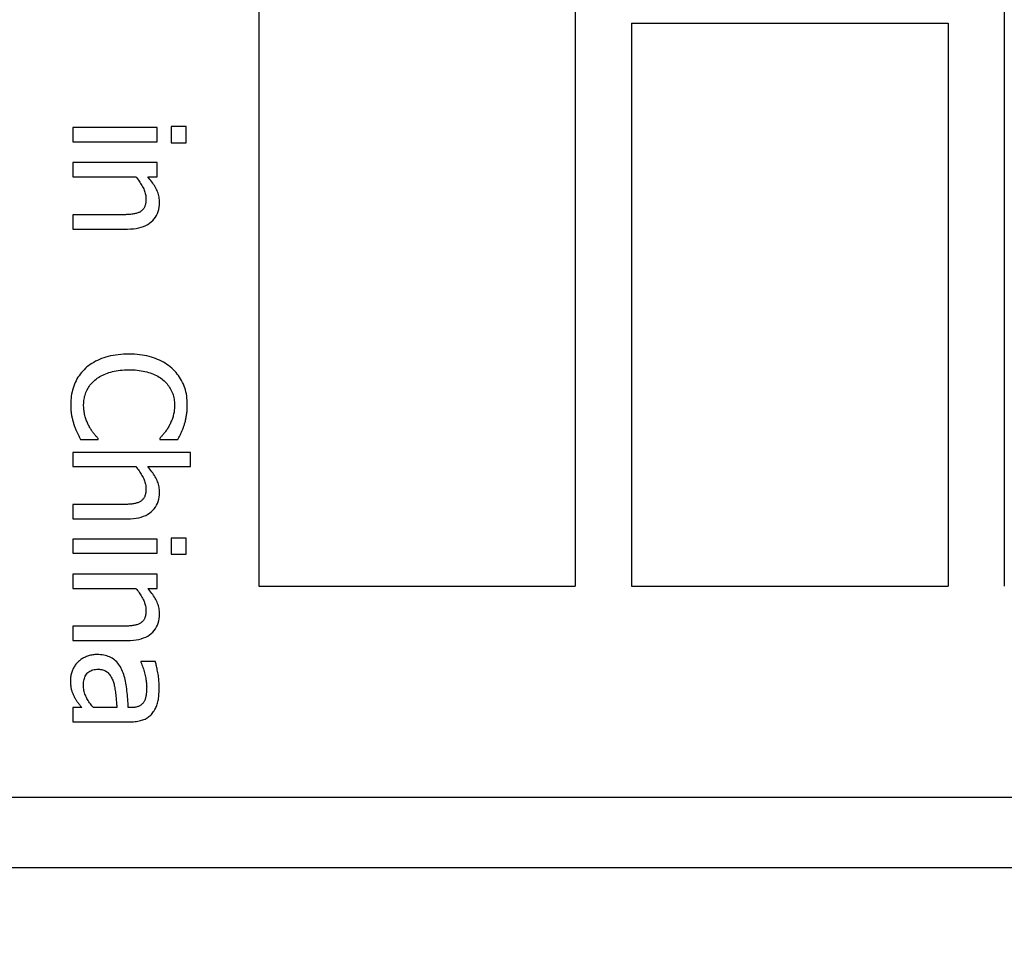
# Model space of a CAD drawing. Header units: millimetres. Extents: x -289 to 305, y -210 to 210.
# Tile 35 of 79: x -63.359 to -62.359, y 135.854 to 136.781. Entities that reach past the tile are written whole.
import ezdxf

# ---------------------------------------------------------------- set-up
doc = ezdxf.new("R2010")
doc.units = ezdxf.units.MM

# ---------------------------------------------------------------- blocks, each defined once
blk = doc.blocks.new('DTL0022')
at = {"color": 3, "linetype": 'Continuous'}
for p, q in [((-252.099991, -99), (-252.099991, -139)), ((-247.599991, -99), (-247.599991, -139)), ((-241.5, -99), (-241.5, -139)), ((-246.800003, -131), (-242.300003, -131)), ((-246.800003, -131), (-246.800003, -139)), ((-242.300003, -131), (-242.300003, -139)), ((-253.545197, -132.4823), (-254.745468, -132.4823)), ((-254.745468, -132.4823), (-254.745468, -132.684326)), ((-253.545197, -132.684326), (-253.545197, -132.4823)), ((-253.13472, -132.468261), (-253.344254, -132.468261)), ((-253.344254, -132.468261), (-253.344254, -132.698242)), ((-253.13472, -132.698242), (-253.13472, -132.468261)), ((-254.745468, -132.684326), (-253.545197, -132.684326)), ((-253.344254, -132.698242), (-253.13472, -132.698242)), ((-253.545197, -132.980835), (-254.745468, -132.980835)), ((-254.745468, -132.980835), (-254.745468, -133.182861)), ((-253.545197, -133.182861), (-253.545197, -132.980835)), ((-254.745468, -133.182861), (-253.849289, -133.182861)), ((-253.849289, -133.182861), (-253.83664, -133.19812)), ((-253.83664, -133.19812), (-253.824463, -133.213501)), ((-253.824463, -133.213501), (-253.81279, -133.229004)), ((-253.81279, -133.229004), (-253.80159, -133.244507)), ((-253.80159, -133.244507), (-253.790863, -133.260132)), ((-253.790863, -133.260132), (-253.780625, -133.275757)), ((-253.780625, -133.275757), (-253.770874, -133.291504)), ((-253.662705, -133.200927), (-253.678436, -133.182861)), ((-253.678436, -133.182861), (-253.545197, -133.182861)), ((-253.647705, -133.218872), (-253.662705, -133.200927)), ((-253.633469, -133.236816), (-253.647705, -133.218872)), ((-253.61998, -133.25476), (-253.633469, -133.236816)), ((-253.607254, -133.272583), (-253.61998, -133.25476)), ((-253.595276, -133.290405), (-253.607254, -133.272583)), ((-253.770874, -133.291504), (-253.761612, -133.307373)), ((-253.761612, -133.307373), (-253.752823, -133.323242)), ((-253.752823, -133.323242), (-253.744522, -133.339233)), ((-253.744522, -133.339233), (-253.736862, -133.355224)), ((-253.736862, -133.355224), (-253.730011, -133.371093)), ((-253.730011, -133.371093), (-253.723969, -133.386841)), ((-253.723969, -133.386841), (-253.718735, -133.402466)), ((-253.718735, -133.402466), (-253.71431, -133.418091)), ((-253.71431, -133.418091), (-253.710678, -133.433593)), ((-253.584046, -133.308227), (-253.595276, -133.290405)), ((-253.573563, -133.325927), (-253.584046, -133.308227)), ((-253.563843, -133.343628), (-253.573563, -133.325927)), ((-253.554871, -133.361206), (-253.563843, -133.343628)), ((-253.546707, -133.379028), (-253.554871, -133.361206)), ((-253.539398, -133.39685), (-253.546707, -133.379028)), ((-253.532944, -133.415039), (-253.539398, -133.39685)), ((-253.527359, -133.433227), (-253.532944, -133.415039)), ((-253.710678, -133.433593), (-253.707855, -133.448974)), ((-253.707749, -133.550415), (-253.709732, -133.562744)), ((-253.707855, -133.448974), (-253.705841, -133.464233)), ((-253.706207, -133.537353), (-253.707749, -133.550415)), ((-253.705109, -133.523681), (-253.706207, -133.537353)), ((-253.705841, -133.464233), (-253.704636, -133.47937)), ((-253.704453, -133.509399), (-253.705109, -133.523681)), ((-253.704636, -133.47937), (-253.704224, -133.494507)), ((-253.704224, -133.494507), (-253.704453, -133.509399)), ((-253.522629, -133.451782), (-253.527359, -133.433227)), ((-253.518768, -133.470459), (-253.522629, -133.451782)), ((-253.515747, -133.48938), (-253.518768, -133.470459)), ((-253.513611, -133.508423), (-253.515747, -133.48938)), ((-253.512314, -133.52771), (-253.513611, -133.508423)), ((-253.513046, -133.581787), (-253.511887, -133.547119)), ((-253.511887, -133.547119), (-253.512314, -133.52771)), ((-253.832352, -133.699341), (-253.843521, -133.702514)), ((-253.821762, -133.6958), (-253.832352, -133.699341)), ((-253.811752, -133.692016), (-253.821762, -133.6958)), ((-253.802292, -133.687988), (-253.811752, -133.692016)), ((-253.793411, -133.683593), (-253.802292, -133.687988)), ((-253.784622, -133.678467), (-253.793411, -133.683593)), ((-253.776291, -133.672973), (-253.784622, -133.678467)), ((-253.768418, -133.667114), (-253.776291, -133.672973)), ((-253.761002, -133.660766), (-253.768418, -133.667114)), ((-253.754059, -133.654052), (-253.761002, -133.660766)), ((-253.747574, -133.646972), (-253.754059, -133.654052)), ((-253.741547, -133.639526), (-253.747574, -133.646972)), ((-253.735993, -133.631714), (-253.741547, -133.639526)), ((-253.730896, -133.623413), (-253.735993, -133.631714)), ((-253.726257, -133.614868), (-253.730896, -133.623413)), ((-253.722077, -133.605713), (-253.726257, -133.614868)), ((-253.718323, -133.595947), (-253.722077, -133.605713)), ((-253.715027, -133.585571), (-253.718323, -133.595947)), ((-253.712158, -133.574463), (-253.715027, -133.585571)), ((-253.709732, -133.562744), (-253.712158, -133.574463)), ((-253.541031, -133.705078), (-253.530533, -133.676635)), ((-253.530533, -133.676635), (-253.522385, -133.646606)), ((-253.522385, -133.646606), (-253.516541, -133.61499)), ((-253.516541, -133.61499), (-253.513046, -133.581787)), ((-254.062058, -133.72229), (-254.745468, -133.72229)), ((-254.745468, -133.72229), (-254.745468, -133.924316)), ((-254.045624, -133.722168), (-254.062058, -133.72229)), ((-254.029404, -133.722046), (-254.045624, -133.722168)), ((-254.013428, -133.721557), (-254.029404, -133.722046)), ((-253.997666, -133.721069), (-254.013428, -133.721557)), ((-253.982132, -133.720337), (-253.997666, -133.721069)), ((-253.966828, -133.71936), (-253.982132, -133.720337)), ((-253.951752, -133.718383), (-253.966828, -133.71936)), ((-253.93689, -133.717163), (-253.951752, -133.718383)), ((-253.922257, -133.71582), (-253.93689, -133.717163)), ((-253.907852, -133.714233), (-253.922257, -133.71582)), ((-253.893845, -133.712524), (-253.907852, -133.714233)), ((-253.880417, -133.710449), (-253.893845, -133.712524)), ((-253.867539, -133.70813), (-253.880417, -133.710449)), ((-253.85524, -133.705444), (-253.867539, -133.70813)), ((-253.843521, -133.702514), (-253.85524, -133.705444)), ((-253.652832, -133.843383), (-253.628479, -133.824341)), ((-253.628479, -133.824341), (-253.606323, -133.803589)), ((-253.606323, -133.803589), (-253.586502, -133.781372)), ((-253.586502, -133.781372), (-253.569016, -133.757446)), ((-253.569016, -133.757446), (-253.553864, -133.732055)), ((-253.553864, -133.732055), (-253.541031, -133.705078)), ((-254.745468, -133.924316), (-253.966416, -133.924316)), ((-253.966416, -133.924316), (-253.923187, -133.92334)), ((-253.923187, -133.92334), (-253.882065, -133.920288)), ((-253.882065, -133.920288), (-253.843033, -133.915283)), ((-253.843033, -133.915283), (-253.806091, -133.908325)), ((-253.806091, -133.908325), (-253.771256, -133.899292)), ((-253.771256, -133.899292), (-253.73851, -133.888305)), ((-253.73851, -133.888305), (-253.707855, -133.875366)), ((-253.707855, -133.875366), (-253.679306, -133.860351)), ((-253.679306, -133.860351), (-253.652832, -133.843383)), ((-254.393738, -135.79187), (-254.421295, -135.80542)), ((-254.365158, -135.779175), (-254.393738, -135.79187)), ((-254.335541, -135.767334), (-254.365158, -135.779175)), ((-254.304901, -135.756469), (-254.335541, -135.767334)), ((-254.27327, -135.74646), (-254.304901, -135.756469)), ((-254.240723, -135.737426), (-254.27327, -135.74646)), ((-254.20726, -135.729614), (-254.240723, -135.737426)), ((-254.172867, -135.722778), (-254.20726, -135.729614)), ((-254.137543, -135.716919), (-254.172867, -135.722778)), ((-254.101288, -135.712158), (-254.137543, -135.716919)), ((-254.064133, -135.708496), (-254.101288, -135.712158)), ((-254.026032, -135.705932), (-254.064133, -135.708496)), ((-253.987015, -135.704345), (-254.026032, -135.705932)), ((-253.947083, -135.703735), (-253.987015, -135.704345)), ((-253.90741, -135.704223), (-253.947083, -135.703735)), ((-253.868759, -135.70581), (-253.90741, -135.704223)), ((-253.831162, -135.708374), (-253.868759, -135.70581)), ((-253.794571, -135.711914), (-253.831162, -135.708374)), ((-253.759033, -135.716552), (-253.794571, -135.711914)), ((-253.724518, -135.722168), (-253.759033, -135.716552)), ((-253.69104, -135.728759), (-253.724518, -135.722168)), ((-253.658585, -135.73645), (-253.69104, -135.728759)), ((-253.627167, -135.745117), (-253.658585, -135.73645)), ((-253.596771, -135.75476), (-253.627167, -135.745117)), ((-253.567291, -135.765503), (-253.596771, -135.75476)), ((-253.538574, -135.777099), (-253.567291, -135.765503)), ((-253.510636, -135.789673), (-253.538574, -135.777099)), ((-253.483475, -135.8031), (-253.510636, -135.789673)), ((-254.585266, -135.924194), (-254.604569, -135.944458)), ((-254.564942, -135.904663), (-254.585266, -135.924194)), ((-254.543579, -135.885986), (-254.564942, -135.904663)), ((-254.521179, -135.868164), (-254.543579, -135.885986)), ((-254.497757, -135.851196), (-254.521179, -135.868164)), ((-254.473297, -135.835083), (-254.497757, -135.851196)), ((-254.447815, -135.819824), (-254.473297, -135.835083)), ((-254.421295, -135.80542), (-254.447815, -135.819824)), ((-254.154862, -135.94458), (-254.12793, -135.939453)), ((-254.12793, -135.939453), (-254.100067, -135.935058)), ((-254.100067, -135.935058), (-254.071289, -135.931518)), ((-254.071289, -135.931518), (-254.041611, -135.928711)), ((-254.041611, -135.928711), (-254.011017, -135.926758)), ((-254.011017, -135.926758), (-253.979508, -135.925537)), ((-253.979508, -135.925537), (-253.947083, -135.925171)), ((-253.947083, -135.925171), (-253.916443, -135.925537)), ((-253.916443, -135.925537), (-253.886429, -135.926635)), ((-253.886429, -135.926635), (-253.857041, -135.928467)), ((-253.857041, -135.928467), (-253.828278, -135.931152)), ((-253.828278, -135.931152), (-253.800125, -135.93457)), ((-253.800125, -135.93457), (-253.772614, -135.938598)), ((-253.772614, -135.938598), (-253.745712, -135.943603)), ((-253.457077, -135.817505), (-253.483475, -135.8031)), ((-253.431473, -135.832885), (-253.457077, -135.817505)), ((-253.406616, -135.849121), (-253.431473, -135.832885)), ((-253.382553, -135.866333), (-253.406616, -135.849121)), ((-253.359253, -135.884521), (-253.382553, -135.866333)), ((-253.336731, -135.903686), (-253.359253, -135.884521)), ((-253.31575, -135.923095), (-253.336731, -135.903686)), ((-253.295792, -135.943237), (-253.31575, -135.923095)), ((-254.685593, -136.056274), (-254.6987, -136.08081)), ((-254.671448, -136.03247), (-254.685593, -136.056274)), ((-254.656281, -136.009399), (-254.671448, -136.03247)), ((-254.640076, -135.986938), (-254.656281, -136.009399)), ((-254.622833, -135.965332), (-254.640076, -135.986938)), ((-254.604569, -135.944458), (-254.622833, -135.965332)), ((-254.446137, -136.087036), (-254.430618, -136.073364)), ((-254.430618, -136.073364), (-254.413925, -136.059936)), ((-254.413925, -136.059936), (-254.396469, -136.046997)), ((-254.396469, -136.046997), (-254.378281, -136.03479)), ((-254.378281, -136.03479), (-254.35936, -136.023071)), ((-254.35936, -136.023071), (-254.339691, -136.011841)), ((-254.339691, -136.011841), (-254.319275, -136.001342)), ((-254.319275, -136.001342), (-254.298126, -135.991333)), ((-254.298126, -135.991333), (-254.27623, -135.981933)), ((-254.27623, -135.981933), (-254.253601, -135.973144)), ((-254.253601, -135.973144), (-254.230225, -135.964843)), ((-254.230225, -135.964843), (-254.206009, -135.957275)), ((-254.206009, -135.957275), (-254.180893, -135.950561)), ((-254.180893, -135.950561), (-254.154862, -135.94458)), ((-253.745712, -135.943603), (-253.719437, -135.949218)), ((-253.719437, -135.949218), (-253.693802, -135.955566)), ((-253.693802, -135.955566), (-253.668762, -135.962768)), ((-253.668762, -135.962768), (-253.64447, -135.970581)), ((-253.64447, -135.970581), (-253.621018, -135.979004)), ((-253.621018, -135.979004), (-253.598404, -135.988037)), ((-253.598404, -135.988037), (-253.576615, -135.99768)), ((-253.576615, -135.99768), (-253.555679, -136.007812)), ((-253.555679, -136.007812), (-253.535568, -136.018676)), ((-253.535568, -136.018676), (-253.516297, -136.030151)), ((-253.516297, -136.030151), (-253.497879, -136.042114)), ((-253.497879, -136.042114), (-253.480286, -136.054809)), ((-253.480286, -136.054809), (-253.463532, -136.067993)), ((-253.463532, -136.067993), (-253.447601, -136.082031)), ((-253.276856, -135.964233), (-253.295792, -135.943237)), ((-253.258942, -135.98584), (-253.276856, -135.964233)), ((-253.242035, -136.008178), (-253.258942, -135.98584)), ((-253.226166, -136.031128), (-253.242035, -136.008178)), ((-253.211304, -136.054931), (-253.226166, -136.031128)), ((-253.197479, -136.079345), (-253.211304, -136.054931)), ((-253.184662, -136.104492), (-253.197479, -136.079345)), ((-254.748673, -136.213257), (-254.755524, -136.241333)), ((-254.740784, -136.185669), (-254.748673, -136.213257)), ((-254.731827, -136.158569), (-254.740784, -136.185669)), ((-254.721817, -136.131958), (-254.731827, -136.158569)), ((-254.710785, -136.105957), (-254.721817, -136.131958)), ((-254.6987, -136.08081), (-254.710785, -136.105957)), ((-254.55043, -136.230346), (-254.541977, -136.212524)), ((-254.541977, -136.212524), (-254.532746, -136.19519)), ((-254.532746, -136.19519), (-254.522721, -136.178222)), ((-254.522721, -136.178222), (-254.511917, -136.161865)), ((-254.511917, -136.161865), (-254.500336, -136.145874)), ((-254.500336, -136.145874), (-254.487961, -136.130493)), ((-254.487961, -136.130493), (-254.474808, -136.115478)), ((-254.474808, -136.115478), (-254.460861, -136.100952)), ((-254.460861, -136.100952), (-254.446137, -136.087036)), ((-253.447601, -136.082031), (-253.43245, -136.096435)), ((-253.43245, -136.096435), (-253.418106, -136.111328)), ((-253.418106, -136.111328), (-253.404556, -136.126709)), ((-253.404556, -136.126709), (-253.3918, -136.142456)), ((-253.3918, -136.142456), (-253.379837, -136.158691)), ((-253.379837, -136.158691), (-253.368683, -136.175415)), ((-253.368683, -136.175415), (-253.358307, -136.192505)), ((-253.358307, -136.192505), (-253.34874, -136.210083)), ((-253.34874, -136.210083), (-253.339951, -136.228149)), ((-253.172867, -136.130371), (-253.184662, -136.104492)), ((-253.16214, -136.15686), (-253.172867, -136.130371)), ((-253.152558, -136.184082), (-253.16214, -136.15686)), ((-253.144089, -136.211792), (-253.152558, -136.184082)), ((-253.136765, -136.240234), (-253.144089, -136.211792)), ((-254.77237, -136.358764), (-254.773956, -136.389404)), ((-254.769745, -136.328613), (-254.77237, -136.358764)), ((-254.766052, -136.299072), (-254.769745, -136.328613)), ((-254.761307, -136.269897), (-254.766052, -136.299072)), ((-254.755524, -136.241333), (-254.761307, -136.269897)), ((-254.587097, -136.361938), (-254.58429, -136.342529)), ((-254.58429, -136.342529), (-254.580658, -136.323242)), ((-254.580658, -136.323242), (-254.576218, -136.304199)), ((-254.576218, -136.304199), (-254.570984, -136.2854)), ((-254.570984, -136.2854), (-254.564942, -136.266845)), ((-254.564942, -136.266845), (-254.55809, -136.248413)), ((-254.55809, -136.248413), (-254.55043, -136.230346)), ((-253.339951, -136.228149), (-253.332001, -136.24646)), ((-253.332001, -136.24646), (-253.324875, -136.265136)), ((-253.324875, -136.265136), (-253.318588, -136.283935)), ((-253.318588, -136.283935), (-253.313141, -136.302978)), ((-253.313141, -136.302978), (-253.308533, -136.322143)), ((-253.308533, -136.322143), (-253.304749, -136.341675)), ((-253.304749, -136.341675), (-253.301819, -136.361328)), ((-253.130554, -136.269287), (-253.136765, -136.240234)), ((-253.125473, -136.29895), (-253.130554, -136.269287)), ((-253.121536, -136.329223), (-253.125473, -136.29895)), ((-253.118714, -136.360107), (-253.121536, -136.329223)), ((-254.773956, -136.389404), (-254.774475, -136.420532)), ((-254.774475, -136.420532), (-254.774353, -136.439209)), ((-254.774353, -136.439209), (-254.774002, -136.457275)), ((-254.774002, -136.457275), (-254.773407, -136.474609)), ((-254.773407, -136.474609), (-254.772583, -136.491211)), ((-254.772583, -136.491211), (-254.771515, -136.50708)), ((-254.590729, -136.421508), (-254.590332, -136.401489)), ((-254.5905, -136.439941), (-254.590729, -136.421508)), ((-254.589829, -136.458008), (-254.5905, -136.439941)), ((-254.590332, -136.401489), (-254.589112, -136.381592)), ((-254.5887, -136.475708), (-254.589829, -136.458008)), ((-254.589112, -136.381592), (-254.587097, -136.361938)), ((-254.587113, -136.493286), (-254.5887, -136.475708)), ((-254.585083, -136.510498), (-254.587113, -136.493286)), ((-253.301483, -136.493652), (-253.303421, -136.510498)), ((-253.301819, -136.361328), (-253.299729, -136.381225)), ((-253.299988, -136.476318), (-253.301483, -136.493652)), ((-253.298905, -136.458496), (-253.299988, -136.476318)), ((-253.299729, -136.381225), (-253.298462, -136.401245)), ((-253.298264, -136.440307), (-253.298905, -136.458496)), ((-253.298462, -136.401245), (-253.29805, -136.421508)), ((-253.29805, -136.421508), (-253.298264, -136.440307)), ((-253.1194, -136.501709), (-253.118347, -136.486572)), ((-253.11702, -136.391601), (-253.118714, -136.360107)), ((-253.118347, -136.486572), (-253.117508, -136.471191)), ((-253.117508, -136.471191), (-253.116928, -136.455566)), ((-253.116455, -136.423706), (-253.11702, -136.391601)), ((-253.116928, -136.455566), (-253.116577, -136.439697)), ((-253.116577, -136.439697), (-253.116455, -136.423706)), ((-254.771515, -136.50708), (-254.770218, -136.522339)), ((-254.770218, -136.522339), (-254.768692, -136.536743)), ((-254.768692, -136.536743), (-254.766907, -136.550415)), ((-254.766907, -136.550415), (-254.764908, -136.563476)), ((-254.764908, -136.563476), (-254.76265, -136.575805)), ((-254.76265, -136.575805), (-254.760193, -136.587768)), ((-254.760193, -136.587768), (-254.757492, -136.599975)), ((-254.757492, -136.599975), (-254.754593, -136.612426)), ((-254.754593, -136.612426), (-254.75148, -136.625122)), ((-254.75148, -136.625122), (-254.748154, -136.637939)), ((-254.748154, -136.637939), (-254.744599, -136.651001)), ((-254.582611, -136.527466), (-254.585083, -136.510498)), ((-254.579666, -136.544067), (-254.582611, -136.527466)), ((-254.576294, -136.560425), (-254.579666, -136.544067)), ((-254.572449, -136.576538), (-254.576294, -136.560425)), ((-254.568161, -136.592407), (-254.572449, -136.576538)), ((-254.563538, -136.60791), (-254.568161, -136.592407)), ((-254.55867, -136.623169), (-254.563538, -136.60791)), ((-254.553559, -136.637939), (-254.55867, -136.623169)), ((-254.548218, -136.652466), (-254.553559, -136.637939)), ((-253.333496, -136.630371), (-253.338623, -136.644043)), ((-253.328613, -136.616455), (-253.333496, -136.630371)), ((-253.32396, -136.602417), (-253.328613, -136.616455)), ((-253.319534, -136.588134), (-253.32396, -136.602417)), ((-253.31546, -136.573486), (-253.319534, -136.588134)), ((-253.311798, -136.558471), (-253.31546, -136.573486)), ((-253.308579, -136.542846), (-253.311798, -136.558471)), ((-253.305786, -136.526977), (-253.308579, -136.542846)), ((-253.303421, -136.510498), (-253.305786, -136.526977)), ((-253.141709, -136.642456), (-253.138764, -136.629394)), ((-253.138764, -136.629394), (-253.135941, -136.615967)), ((-253.135941, -136.615967), (-253.133255, -136.602417)), ((-253.133255, -136.602417), (-253.130707, -136.588623)), ((-253.130707, -136.588623), (-253.128266, -136.574707)), ((-253.128266, -136.574707), (-253.126023, -136.560547)), ((-253.126023, -136.560547), (-253.124024, -136.546142)), ((-253.124024, -136.546142), (-253.122238, -136.531494)), ((-253.122238, -136.531494), (-253.120712, -136.516723)), ((-253.120712, -136.516723), (-253.1194, -136.501709)), ((-254.744599, -136.651001), (-254.740845, -136.664306)), ((-254.740845, -136.664306), (-254.736862, -136.677734)), ((-254.736862, -136.677734), (-254.732681, -136.691406)), ((-254.732681, -136.691406), (-254.728272, -136.7052)), ((-254.728272, -136.7052), (-254.723969, -136.718383)), ((-254.723969, -136.718383), (-254.719635, -136.731079)), ((-254.719635, -136.731079), (-254.715286, -136.743408)), ((-254.715286, -136.743408), (-254.710907, -136.755371)), ((-254.710907, -136.755371), (-254.706513, -136.766845)), ((-254.706513, -136.766845), (-254.702103, -136.778076)), ((-254.702103, -136.778076), (-254.697663, -136.788818)), ((-254.542648, -136.666626), (-254.548218, -136.652466)), ((-254.536835, -136.680298), (-254.542648, -136.666626)), ((-254.530777, -136.693847), (-254.536835, -136.680298)), ((-254.524491, -136.706909), (-254.530777, -136.693847)), ((-254.517975, -136.719726), (-254.524491, -136.706909)), ((-254.511215, -136.732055), (-254.517975, -136.719726)), ((-254.504532, -136.743774), (-254.511215, -136.732055)), ((-254.497818, -136.755127), (-254.504532, -136.743774)), ((-254.491089, -136.766113), (-254.497818, -136.755127)), ((-254.484314, -136.776855), (-254.491089, -136.766113)), ((-254.477493, -136.787231), (-254.484314, -136.776855)), ((-253.410065, -136.779907), (-253.417282, -136.790527)), ((-253.402878, -136.768921), (-253.410065, -136.779907)), ((-253.395722, -136.75769), (-253.402878, -136.768921)), ((-253.388565, -136.745971), (-253.395722, -136.75769)), ((-253.381439, -136.733886), (-253.388565, -136.745971)), ((-253.374344, -136.721313), (-253.381439, -136.733886)), ((-253.367798, -136.708984), (-253.374344, -136.721313)), ((-253.361496, -136.696411), (-253.367798, -136.708984)), ((-253.355423, -136.683593), (-253.361496, -136.696411)), ((-253.349579, -136.670654), (-253.355423, -136.683593)), ((-253.343994, -136.65747), (-253.349579, -136.670654)), ((-253.338623, -136.644043), (-253.343994, -136.65747)), ((-253.189301, -136.789428), (-253.184876, -136.778808)), ((-253.184876, -136.778808), (-253.180603, -136.768066)), ((-253.180603, -136.768066), (-253.176499, -136.757446)), ((-253.176499, -136.757446), (-253.172547, -136.746948)), ((-253.172547, -136.746948), (-253.168762, -136.73645)), ((-253.168762, -136.73645), (-253.165131, -136.725952)), ((-253.165131, -136.725952), (-253.161667, -136.715576)), ((-253.161667, -136.715576), (-253.158356, -136.7052)), ((-253.158356, -136.7052), (-253.15477, -136.693115)), ((-253.15477, -136.693115), (-253.151306, -136.680786)), ((-253.151306, -136.680786), (-253.14798, -136.668213)), ((-253.14798, -136.668213), (-253.144776, -136.655517)), ((-253.144776, -136.655517), (-253.141709, -136.642456)), ((-254.697663, -136.788818), (-254.693192, -136.799072)), ((-254.693192, -136.799072), (-254.688721, -136.809082)), ((-254.688721, -136.809082), (-254.68422, -136.818603)), ((-254.68422, -136.818603), (-254.679688, -136.828003)), ((-254.679688, -136.828003), (-254.67511, -136.837524)), ((-254.67511, -136.837524), (-254.670487, -136.847168)), ((-254.670487, -136.847168), (-254.665817, -136.856933)), ((-254.665817, -136.856933), (-254.661118, -136.866821)), ((-254.661118, -136.866821), (-254.656357, -136.876831)), ((-254.656357, -136.876831), (-254.651566, -136.886963)), ((-254.651566, -136.886963), (-254.646729, -136.897217)), ((-254.646729, -136.897217), (-254.641861, -136.907592)), ((-254.641861, -136.907592), (-254.636933, -136.917968)), ((-254.636933, -136.917968), (-254.383347, -136.917968)), ((-254.470658, -136.797241), (-254.477493, -136.787231)), ((-254.463791, -136.807007), (-254.470658, -136.797241)), ((-254.456879, -136.816284), (-254.463791, -136.807007)), ((-254.449951, -136.825439), (-254.456879, -136.816284)), ((-254.442978, -136.834228), (-254.449951, -136.825439)), ((-254.436096, -136.842651), (-254.442978, -136.834228)), ((-254.429413, -136.850708), (-254.436096, -136.842651)), ((-254.422943, -136.858276), (-254.429413, -136.850708)), ((-254.416672, -136.8656), (-254.422943, -136.858276)), ((-254.410614, -136.872558), (-254.416672, -136.8656)), ((-254.404755, -136.87915), (-254.410614, -136.872558)), ((-254.399094, -136.885376), (-254.404755, -136.87915)), ((-254.393631, -136.891235), (-254.399094, -136.885376)), ((-254.388382, -136.896728), (-254.393631, -136.891235)), ((-254.383347, -136.901855), (-254.388382, -136.896728)), ((-254.383347, -136.917968), (-254.383347, -136.901855)), ((-253.503403, -136.895019), (-253.508667, -136.900757)), ((-253.508667, -136.900757), (-253.508667, -136.917968)), ((-253.508667, -136.917968), (-253.251846, -136.917968)), ((-253.49791, -136.889038), (-253.503403, -136.895019)), ((-253.492218, -136.882568), (-253.49791, -136.889038)), ((-253.486313, -136.875854), (-253.492218, -136.882568)), ((-253.480179, -136.868896), (-253.486313, -136.875854)), ((-253.473847, -136.86145), (-253.480179, -136.868896)), ((-253.467285, -136.853759), (-253.473847, -136.86145)), ((-253.460526, -136.845825), (-253.467285, -136.853759)), ((-253.453537, -136.837524), (-253.460526, -136.845825)), ((-253.446335, -136.828857), (-253.453537, -136.837524)), ((-253.439041, -136.819824), (-253.446335, -136.828857)), ((-253.431763, -136.810425), (-253.439041, -136.819824)), ((-253.424515, -136.800659), (-253.431763, -136.810425)), ((-253.417282, -136.790527), (-253.424515, -136.800659)), ((-253.251846, -136.917968), (-253.246094, -136.90747)), ((-253.246094, -136.90747), (-253.240433, -136.89685)), ((-253.240433, -136.89685), (-253.234879, -136.88623)), ((-253.234879, -136.88623), (-253.229401, -136.87561)), ((-253.229401, -136.87561), (-253.224045, -136.86499)), ((-253.224045, -136.86499), (-253.218765, -136.854248)), ((-253.218765, -136.854248), (-253.213593, -136.843506)), ((-253.213593, -136.843506), (-253.208512, -136.832763)), ((-253.208512, -136.832763), (-253.203537, -136.821899)), ((-253.203537, -136.821899), (-253.198654, -136.811035)), ((-253.198654, -136.811035), (-253.193894, -136.800293)), ((-253.193894, -136.800293), (-253.189301, -136.789428)), ((-253.073471, -137.100708), (-254.745468, -137.100708)), ((-254.745468, -137.100708), (-254.745468, -137.302734)), ((-253.073471, -137.302734), (-253.073471, -137.100708)), ((-254.745468, -137.302734), (-253.849289, -137.302734)), ((-253.849289, -137.302734), (-253.83664, -137.317993)), ((-253.83664, -137.317993), (-253.824463, -137.333374)), ((-253.824463, -137.333374), (-253.81279, -137.348755)), ((-253.662705, -137.320678), (-253.678436, -137.302734)), ((-253.678436, -137.302734), (-253.073471, -137.302734)), ((-253.647705, -137.338745), (-253.662705, -137.320678)), ((-253.633469, -137.356689), (-253.647705, -137.338745)), ((-253.81279, -137.348755), (-253.80159, -137.36438)), ((-253.80159, -137.36438), (-253.790863, -137.379883)), ((-253.790863, -137.379883), (-253.780625, -137.39563)), ((-253.780625, -137.39563), (-253.770874, -137.411377)), ((-253.770874, -137.411377), (-253.761612, -137.427124)), ((-253.761612, -137.427124), (-253.752823, -137.443115)), ((-253.752823, -137.443115), (-253.744522, -137.458984)), ((-253.744522, -137.458984), (-253.736862, -137.474975)), ((-253.736862, -137.474975), (-253.730011, -137.490844)), ((-253.61998, -137.374511), (-253.633469, -137.356689)), ((-253.607254, -137.392456), (-253.61998, -137.374511)), ((-253.595276, -137.410278), (-253.607254, -137.392456)), ((-253.584046, -137.427978), (-253.595276, -137.410278)), ((-253.573563, -137.445678), (-253.584046, -137.427978)), ((-253.563843, -137.463379), (-253.573563, -137.445678)), ((-253.554871, -137.481079), (-253.563843, -137.463379)), ((-253.730011, -137.490844), (-253.723969, -137.506592)), ((-253.723969, -137.506592), (-253.718735, -137.522339)), ((-253.718735, -137.522339), (-253.71431, -137.537842)), ((-253.71431, -137.537842), (-253.710678, -137.553344)), ((-253.710678, -137.553344), (-253.707855, -137.568725)), ((-253.707855, -137.568725), (-253.705841, -137.583984)), ((-253.705841, -137.583984), (-253.704636, -137.599243)), ((-253.704636, -137.599243), (-253.704224, -137.614258)), ((-253.704224, -137.614258), (-253.704453, -137.629272)), ((-253.546707, -137.498779), (-253.554871, -137.481079)), ((-253.539398, -137.516723), (-253.546707, -137.498779)), ((-253.532944, -137.53479), (-253.539398, -137.516723)), ((-253.527359, -137.5531), (-253.532944, -137.53479)), ((-253.522629, -137.571655), (-253.527359, -137.5531)), ((-253.518768, -137.590332), (-253.522629, -137.571655)), ((-253.515747, -137.609131), (-253.518768, -137.590332)), ((-253.513611, -137.628296), (-253.515747, -137.609131)), ((-253.741547, -137.759399), (-253.747574, -137.766845)), ((-253.735993, -137.751465), (-253.741547, -137.759399)), ((-253.730896, -137.743286), (-253.735993, -137.751465)), ((-253.726257, -137.734619), (-253.730896, -137.743286)), ((-253.722077, -137.725464), (-253.726257, -137.734619)), ((-253.718323, -137.715698), (-253.722077, -137.725464)), ((-253.715027, -137.705322), (-253.718323, -137.715698)), ((-253.712158, -137.694214), (-253.715027, -137.705322)), ((-253.709732, -137.682495), (-253.712158, -137.694214)), ((-253.707749, -137.670166), (-253.709732, -137.682495)), ((-253.706207, -137.657226), (-253.707749, -137.670166)), ((-253.705109, -137.643554), (-253.706207, -137.657226)), ((-253.704453, -137.629272), (-253.705109, -137.643554)), ((-253.522385, -137.766357), (-253.516541, -137.734741)), ((-253.516541, -137.734741), (-253.513046, -137.70166)), ((-253.512314, -137.647461), (-253.513611, -137.628296)), ((-253.513046, -137.70166), (-253.511887, -137.666992)), ((-253.511887, -137.666992), (-253.512314, -137.647461)), ((-254.062058, -137.842163), (-254.745468, -137.842163)), ((-254.745468, -137.842163), (-254.745468, -138.044067)), ((-254.045624, -137.842041), (-254.062058, -137.842163)), ((-254.029404, -137.841797), (-254.045624, -137.842041)), ((-254.013428, -137.84143), (-254.029404, -137.841797)), ((-253.997666, -137.84082), (-254.013428, -137.84143)), ((-253.982132, -137.840088), (-253.997666, -137.84082)), ((-253.966828, -137.839233), (-253.982132, -137.840088)), ((-253.951752, -137.838134), (-253.966828, -137.839233)), ((-253.93689, -137.836914), (-253.951752, -137.838134)), ((-253.922257, -137.835571), (-253.93689, -137.836914)), ((-253.907852, -137.834106), (-253.922257, -137.835571)), ((-253.893845, -137.832275), (-253.907852, -137.834106)), ((-253.880417, -137.8302), (-253.893845, -137.832275)), ((-253.867539, -137.827881), (-253.880417, -137.8302)), ((-253.85524, -137.825317), (-253.867539, -137.827881)), ((-253.843521, -137.822387), (-253.85524, -137.825317)), ((-253.832352, -137.819214), (-253.843521, -137.822387)), ((-253.821762, -137.815674), (-253.832352, -137.819214)), ((-253.811752, -137.811889), (-253.821762, -137.815674)), ((-253.802292, -137.807739), (-253.811752, -137.811889)), ((-253.793411, -137.803467), (-253.802292, -137.807739)), ((-253.784622, -137.79834), (-253.793411, -137.803467)), ((-253.776291, -137.792724), (-253.784622, -137.79834)), ((-253.768418, -137.786865), (-253.776291, -137.792724)), ((-253.761002, -137.780517), (-253.768418, -137.786865)), ((-253.754059, -137.773925), (-253.761002, -137.780517)), ((-253.747574, -137.766845), (-253.754059, -137.773925)), ((-253.586502, -137.901123), (-253.569016, -137.877319)), ((-253.569016, -137.877319), (-253.553864, -137.851928)), ((-253.553864, -137.851928), (-253.541031, -137.824951)), ((-253.541031, -137.824951), (-253.530533, -137.796386)), ((-253.530533, -137.796386), (-253.522385, -137.766357)), ((-253.882065, -138.040161), (-253.843033, -138.035156)), ((-253.843033, -138.035156), (-253.806091, -138.028198)), ((-253.806091, -138.028198), (-253.771256, -138.019165)), ((-253.771256, -138.019165), (-253.73851, -138.008178)), ((-253.73851, -138.008178), (-253.707855, -137.995117)), ((-253.707855, -137.995117), (-253.679306, -137.980224)), ((-253.679306, -137.980224), (-253.652832, -137.963134)), ((-253.652832, -137.963134), (-253.628479, -137.944214)), ((-253.628479, -137.944214), (-253.606323, -137.923462)), ((-253.606323, -137.923462), (-253.586502, -137.901123)), ((-254.745468, -138.044067), (-253.966416, -138.044067)), ((-253.966416, -138.044067), (-253.923187, -138.043091)), ((-253.923187, -138.043091), (-253.882065, -138.040161)), ((-253.13472, -138.318115), (-253.344254, -138.318115)), ((-253.344254, -138.318115), (-253.344254, -138.548095)), ((-253.13472, -138.548095), (-253.13472, -138.318115)), ((-253.545197, -138.332153), (-254.745468, -138.332153)), ((-254.745468, -138.332153), (-254.745468, -138.534057)), ((-253.545197, -138.534057), (-253.545197, -138.332153)), ((-254.745468, -138.534057), (-253.545197, -138.534057)), ((-253.344254, -138.548095), (-253.13472, -138.548095)), ((-253.545197, -138.830688), (-254.745468, -138.830688)), ((-254.745468, -138.830688), (-254.745468, -139.032715)), ((-253.545197, -139.032715), (-253.545197, -138.830688)), ((-252.099991, -139), (-247.599991, -139)), ((-246.800003, -139), (-242.300003, -139)), ((-254.745468, -139.032715), (-253.849289, -139.032715)), ((-253.849289, -139.032715), (-253.83664, -139.047973)), ((-253.83664, -139.047973), (-253.824463, -139.063354)), ((-253.824463, -139.063354), (-253.81279, -139.078857)), ((-253.81279, -139.078857), (-253.80159, -139.09436)), ((-253.80159, -139.09436), (-253.790863, -139.109985)), ((-253.790863, -139.109985), (-253.780625, -139.12561)), ((-253.780625, -139.12561), (-253.770874, -139.141357)), ((-253.770874, -139.141357), (-253.761612, -139.157226)), ((-253.761612, -139.157226), (-253.752823, -139.173095)), ((-253.662705, -139.050781), (-253.678436, -139.032715)), ((-253.678436, -139.032715), (-253.545197, -139.032715)), ((-253.647705, -139.068725), (-253.662705, -139.050781)), ((-253.633469, -139.08667), (-253.647705, -139.068725)), ((-253.61998, -139.104614), (-253.633469, -139.08667)), ((-253.607254, -139.122436), (-253.61998, -139.104614)), ((-253.595276, -139.140258), (-253.607254, -139.122436)), ((-253.584046, -139.158081), (-253.595276, -139.140258)), ((-253.573563, -139.175781), (-253.584046, -139.158081)), ((-253.752823, -139.173095), (-253.744522, -139.189087)), ((-253.744522, -139.189087), (-253.736862, -139.204956)), ((-253.736862, -139.204956), (-253.730011, -139.220825)), ((-253.730011, -139.220825), (-253.723969, -139.236694)), ((-253.723969, -139.236694), (-253.718735, -139.252319)), ((-253.718735, -139.252319), (-253.71431, -139.267944)), ((-253.71431, -139.267944), (-253.710678, -139.283325)), ((-253.710678, -139.283325), (-253.707855, -139.298706)), ((-253.707855, -139.298706), (-253.705841, -139.314087)), ((-253.563843, -139.193481), (-253.573563, -139.175781)), ((-253.554871, -139.211059), (-253.563843, -139.193481)), ((-253.546707, -139.228759), (-253.554871, -139.211059)), ((-253.539398, -139.246704), (-253.546707, -139.228759)), ((-253.532944, -139.26477), (-253.539398, -139.246704)), ((-253.527359, -139.283081), (-253.532944, -139.26477)), ((-253.522629, -139.301635), (-253.527359, -139.283081)), ((-253.715027, -139.435302), (-253.718323, -139.4458)), ((-253.712158, -139.424316), (-253.715027, -139.435302)), ((-253.709732, -139.412597), (-253.712158, -139.424316)), ((-253.707749, -139.400268), (-253.709732, -139.412597)), ((-253.706207, -139.387207), (-253.707749, -139.400268)), ((-253.705109, -139.373535), (-253.706207, -139.387207)), ((-253.705841, -139.314087), (-253.704636, -139.329223)), ((-253.704453, -139.359253), (-253.705109, -139.373535)), ((-253.704636, -139.329223), (-253.704224, -139.34436)), ((-253.704224, -139.34436), (-253.704453, -139.359253)), ((-253.518768, -139.320312), (-253.522629, -139.301635)), ((-253.515747, -139.339233), (-253.518768, -139.320312)), ((-253.516541, -139.464843), (-253.513046, -139.43164)), ((-253.513611, -139.358276), (-253.515747, -139.339233)), ((-253.512314, -139.377563), (-253.513611, -139.358276)), ((-253.513046, -139.43164), (-253.511887, -139.396972)), ((-253.511887, -139.396972), (-253.512314, -139.377563)), ((-254.062058, -139.572143), (-254.745468, -139.572143)), ((-254.745468, -139.572143), (-254.745468, -139.77417)), ((-254.045624, -139.572021), (-254.062058, -139.572143)), ((-254.029404, -139.571777), (-254.045624, -139.572021)), ((-254.013428, -139.571411), (-254.029404, -139.571777)), ((-253.997666, -139.5708), (-254.013428, -139.571411)), ((-253.982132, -139.570068), (-253.997666, -139.5708)), ((-253.966828, -139.569214), (-253.982132, -139.570068)), ((-253.951752, -139.568237), (-253.966828, -139.569214)), ((-253.93689, -139.567016), (-253.951752, -139.568237)), ((-253.922257, -139.565551), (-253.93689, -139.567016)), ((-253.907852, -139.564087), (-253.922257, -139.565551)), ((-253.893845, -139.562378), (-253.907852, -139.564087)), ((-253.880417, -139.560302), (-253.893845, -139.562378)), ((-253.867539, -139.557983), (-253.880417, -139.560302)), ((-253.85524, -139.555298), (-253.867539, -139.557983)), ((-253.843521, -139.552368), (-253.85524, -139.555298)), ((-253.832352, -139.549194), (-253.843521, -139.552368)), ((-253.821762, -139.545654), (-253.832352, -139.549194)), ((-253.811752, -139.54187), (-253.821762, -139.545654)), ((-253.802292, -139.537842), (-253.811752, -139.54187)), ((-253.793411, -139.533447), (-253.802292, -139.537842)), ((-253.784622, -139.52832), (-253.793411, -139.533447)), ((-253.776291, -139.522827), (-253.784622, -139.52832)), ((-253.768418, -139.516845), (-253.776291, -139.522827)), ((-253.761002, -139.51062), (-253.768418, -139.516845)), ((-253.754059, -139.503906), (-253.761002, -139.51062)), ((-253.747574, -139.496826), (-253.754059, -139.503906)), ((-253.741547, -139.48938), (-253.747574, -139.496826)), ((-253.735993, -139.481567), (-253.741547, -139.48938)), ((-253.730896, -139.473266), (-253.735993, -139.481567)), ((-253.726257, -139.464721), (-253.730896, -139.473266)), ((-253.722077, -139.455566), (-253.726257, -139.464721)), ((-253.718323, -139.4458), (-253.722077, -139.455566)), ((-253.553864, -139.581909), (-253.541031, -139.554931)), ((-253.541031, -139.554931), (-253.530533, -139.526489)), ((-253.530533, -139.526489), (-253.522385, -139.49646)), ((-253.522385, -139.49646), (-253.516541, -139.464843)), ((-253.707855, -139.725219), (-253.679306, -139.710205)), ((-253.679306, -139.710205), (-253.652832, -139.693237)), ((-253.652832, -139.693237), (-253.628479, -139.674194)), ((-253.628479, -139.674194), (-253.606323, -139.653442)), ((-253.606323, -139.653442), (-253.586502, -139.631103)), ((-253.586502, -139.631103), (-253.569016, -139.6073)), ((-253.569016, -139.6073), (-253.553864, -139.581909)), ((-254.745468, -139.77417), (-253.966416, -139.77417)), ((-253.966416, -139.77417), (-253.923187, -139.773193)), ((-253.923187, -139.773193), (-253.882065, -139.770141)), ((-253.882065, -139.770141), (-253.843033, -139.765136)), ((-253.843033, -139.765136), (-253.806091, -139.758178)), ((-253.806091, -139.758178), (-253.771256, -139.749145)), ((-253.771256, -139.749145), (-253.73851, -139.738159)), ((-253.73851, -139.738159), (-253.707855, -139.725219)), ((-254.535843, -139.997558), (-254.55043, -140.003051)), ((-254.521103, -139.992553), (-254.535843, -139.997558)), ((-254.506195, -139.988281), (-254.521103, -139.992553)), ((-254.49112, -139.984497), (-254.506195, -139.988281)), ((-254.475891, -139.981323), (-254.49112, -139.984497)), ((-254.460495, -139.978637), (-254.475891, -139.981323)), ((-254.444946, -139.976684), (-254.460495, -139.978637)), ((-254.42923, -139.975219), (-254.444946, -139.976684)), ((-254.413346, -139.974243), (-254.42923, -139.975219)), ((-254.397309, -139.973999), (-254.413346, -139.974243)), ((-254.372757, -139.974487), (-254.397309, -139.973999)), ((-254.348938, -139.976074), (-254.372757, -139.974487)), ((-254.325867, -139.978759), (-254.348938, -139.976074)), ((-254.303528, -139.982422), (-254.325867, -139.978759)), ((-254.281937, -139.987182), (-254.303528, -139.982422)), ((-254.261078, -139.99292), (-254.281937, -139.987182)), ((-254.240967, -139.999878), (-254.261078, -139.99292)), ((-254.221604, -140.00769), (-254.240967, -139.999878)), ((-254.717255, -140.134887), (-254.724869, -140.14685)), ((-254.709183, -140.123413), (-254.717255, -140.134887)), ((-254.700669, -140.112182), (-254.709183, -140.123413)), ((-254.691696, -140.101196), (-254.700669, -140.112182)), ((-254.682266, -140.090698), (-254.691696, -140.101196)), ((-254.672394, -140.080444), (-254.682266, -140.090698)), ((-254.662277, -140.070923), (-254.672394, -140.080444)), ((-254.651703, -140.061889), (-254.662277, -140.070923)), ((-254.640656, -140.0531), (-254.651703, -140.061889)), ((-254.629151, -140.0448), (-254.640656, -140.0531)), ((-254.617188, -140.036865), (-254.629151, -140.0448)), ((-254.604767, -140.029297), (-254.617188, -140.036865)), ((-254.591873, -140.022217), (-254.604767, -140.029297)), ((-254.578522, -140.015381), (-254.591873, -140.022217)), ((-254.564713, -140.009033), (-254.578522, -140.015381)), ((-254.55043, -140.003051), (-254.564713, -140.009033)), ((-254.202973, -140.016723), (-254.221604, -140.00769)), ((-254.185089, -140.026733), (-254.202973, -140.016723)), ((-254.167938, -140.037842), (-254.185089, -140.026733)), ((-254.151505, -140.050171), (-254.167938, -140.037842)), ((-254.135788, -140.06372), (-254.151505, -140.050171)), ((-254.120789, -140.078613), (-254.135788, -140.06372)), ((-254.106507, -140.094604), (-254.120789, -140.078613)), ((-254.092957, -140.111938), (-254.106507, -140.094604)), ((-254.080124, -140.130371), (-254.092957, -140.111938)), ((-254.068009, -140.150146), (-254.080124, -140.130371)), ((-253.570984, -140.071777), (-253.77623, -140.071777)), ((-253.77623, -140.071777), (-253.77623, -140.083618)), ((-253.77623, -140.083618), (-253.768463, -140.102539)), ((-253.768463, -140.102539), (-253.761078, -140.12146)), ((-253.761078, -140.12146), (-253.754059, -140.140381)), ((-253.567734, -140.083496), (-253.570984, -140.071777)), ((-253.564408, -140.096069), (-253.567734, -140.083496)), ((-253.56102, -140.109741), (-253.564408, -140.096069)), ((-253.557572, -140.124267), (-253.56102, -140.109741)), ((-253.554062, -140.13977), (-253.557572, -140.124267)), ((-253.550476, -140.15625), (-253.554062, -140.13977)), ((-254.77179, -140.265991), (-254.774307, -140.280151)), ((-254.768723, -140.252075), (-254.77179, -140.265991)), ((-254.765091, -140.238159), (-254.768723, -140.252075)), ((-254.760895, -140.224487), (-254.765091, -140.238159)), ((-254.756149, -140.210937), (-254.760895, -140.224487)), ((-254.750839, -140.197509), (-254.756149, -140.210937)), ((-254.745026, -140.184326), (-254.750839, -140.197509)), ((-254.738754, -140.171508), (-254.745026, -140.184326)), ((-254.732041, -140.159057), (-254.738754, -140.171508)), ((-254.724869, -140.14685), (-254.732041, -140.159057)), ((-254.567078, -140.280151), (-254.559174, -140.265869)), ((-254.559174, -140.265869), (-254.550232, -140.252685)), ((-254.550232, -140.252685), (-254.540222, -140.240478)), ((-254.540222, -140.240478), (-254.52919, -140.229492)), ((-254.52919, -140.229492), (-254.517151, -140.219604)), ((-254.517151, -140.219604), (-254.50409, -140.210937)), ((-254.50409, -140.210937), (-254.490021, -140.203369)), ((-254.490021, -140.203369), (-254.474945, -140.197021)), ((-254.474945, -140.197021), (-254.458862, -140.191772)), ((-254.458862, -140.191772), (-254.441773, -140.187744)), ((-254.441773, -140.187744), (-254.42366, -140.184814)), ((-254.42366, -140.184814), (-254.404541, -140.183105)), ((-254.404541, -140.183105), (-254.384415, -140.182495)), ((-254.384415, -140.182495), (-254.366547, -140.182983)), ((-254.366547, -140.182983), (-254.349487, -140.18457)), ((-254.349487, -140.18457), (-254.333237, -140.187256)), ((-254.333237, -140.187256), (-254.317795, -140.190918)), ((-254.317795, -140.190918), (-254.303162, -140.195678)), ((-254.303162, -140.195678), (-254.289322, -140.201416)), ((-254.289322, -140.201416), (-254.276291, -140.208252)), ((-254.276291, -140.208252), (-254.264069, -140.216186)), ((-254.264069, -140.216186), (-254.252655, -140.225097)), ((-254.252655, -140.225097), (-254.242035, -140.235107)), ((-254.242035, -140.235107), (-254.232102, -140.245971)), ((-254.232102, -140.245971), (-254.222672, -140.257324)), ((-254.222672, -140.257324), (-254.213791, -140.269287)), ((-254.213791, -140.269287), (-254.205414, -140.281738)), ((-254.05661, -140.17102), (-254.068009, -140.150146)), ((-254.045929, -140.193237), (-254.05661, -140.17102)), ((-254.036972, -140.213745), (-254.045929, -140.193237)), ((-254.028595, -140.235107), (-254.036972, -140.213745)), ((-254.020767, -140.25708), (-254.028595, -140.235107)), ((-254.013519, -140.279907), (-254.020767, -140.25708)), ((-254.006851, -140.303344), (-254.013519, -140.279907)), ((-253.754059, -140.140381), (-253.747421, -140.159301)), ((-253.747421, -140.159301), (-253.741165, -140.178222)), ((-253.741165, -140.178222), (-253.735291, -140.197143)), ((-253.735291, -140.197143), (-253.729782, -140.215942)), ((-253.729782, -140.215942), (-253.72464, -140.234863)), ((-253.72464, -140.234863), (-253.719895, -140.253784)), ((-253.719895, -140.253784), (-253.715515, -140.272705)), ((-253.715515, -140.272705), (-253.711533, -140.291382)), ((-253.546845, -140.173706), (-253.550476, -140.15625)), ((-253.543137, -140.192138), (-253.546845, -140.173706)), ((-253.539368, -140.211548), (-253.543137, -140.192138)), ((-253.535523, -140.231933), (-253.539368, -140.211548)), ((-253.531845, -140.252685), (-253.535523, -140.231933)), ((-253.528565, -140.273559), (-253.531845, -140.252685)), ((-253.525665, -140.294311), (-253.528565, -140.273559)), ((-254.778504, -140.323486), (-254.778778, -140.338257)), ((-254.778778, -140.338257), (-254.778626, -140.355957)), ((-254.778626, -140.355957), (-254.778168, -140.372802)), ((-254.777664, -140.30896), (-254.778504, -140.323486)), ((-254.778168, -140.372802), (-254.77742, -140.388794)), ((-254.776261, -140.294433), (-254.777664, -140.30896)), ((-254.77742, -140.388794), (-254.776367, -140.404052)), ((-254.776367, -140.404052), (-254.775009, -140.418457)), ((-254.774307, -140.280151), (-254.776261, -140.294433)), ((-254.775009, -140.418457), (-254.773361, -140.432129)), ((-254.59288, -140.410278), (-254.592346, -140.388427)), ((-254.592468, -140.429199), (-254.59288, -140.410278)), ((-254.592346, -140.388427), (-254.590775, -140.367675)), ((-254.590775, -140.367675), (-254.588135, -140.348022)), ((-254.588135, -140.348022), (-254.584458, -140.329467)), ((-254.584458, -140.329467), (-254.579712, -140.312011)), ((-254.579712, -140.312011), (-254.573929, -140.295532)), ((-254.573929, -140.295532), (-254.567078, -140.280151)), ((-254.205414, -140.281738), (-254.197586, -140.2948)), ((-254.197586, -140.2948), (-254.190262, -140.308349)), ((-254.190262, -140.308349), (-254.183487, -140.322509)), ((-254.183487, -140.322509), (-254.177216, -140.33728)), ((-254.177216, -140.33728), (-254.171494, -140.352539)), ((-254.171494, -140.352539), (-254.16629, -140.368408)), ((-254.16629, -140.368408), (-254.162293, -140.382324)), ((-254.162293, -140.382324), (-254.158478, -140.397094)), ((-254.158478, -140.397094), (-254.154862, -140.412842)), ((-254.154862, -140.412842), (-254.151413, -140.429321)), ((-254.000733, -140.327636), (-254.006851, -140.303344)), ((-253.995194, -140.352539), (-254.000733, -140.327636)), ((-253.990235, -140.378174), (-253.995194, -140.352539)), ((-253.985825, -140.404663), (-253.990235, -140.378174)), ((-253.981995, -140.431762), (-253.985825, -140.404663)), ((-253.711533, -140.291382), (-253.707962, -140.30957)), ((-253.707962, -140.30957), (-253.704819, -140.32727)), ((-253.704819, -140.32727), (-253.702103, -140.344482)), ((-253.702103, -140.344482), (-253.699799, -140.361084)), ((-253.699799, -140.361084), (-253.697907, -140.377319)), ((-253.697907, -140.377319), (-253.696442, -140.392944)), ((-253.696442, -140.392944), (-253.695389, -140.408203)), ((-253.695389, -140.408203), (-253.694763, -140.422973)), ((-253.523148, -140.314941), (-253.525665, -140.294311)), ((-253.521012, -140.335571), (-253.523148, -140.314941)), ((-253.519272, -140.356201), (-253.521012, -140.335571)), ((-253.517929, -140.376831), (-253.519272, -140.356201)), ((-253.516953, -140.397339), (-253.517929, -140.376831)), ((-253.516373, -140.417846), (-253.516953, -140.397339)), ((-253.51619, -140.438232), (-253.516373, -140.417846)), ((-254.773361, -140.432129), (-254.771408, -140.444946)), ((-254.771408, -140.444946), (-254.76915, -140.456909)), ((-254.76915, -140.456909), (-254.766586, -140.468139)), ((-254.766586, -140.468139), (-254.763733, -140.478515)), ((-254.763733, -140.478515), (-254.76059, -140.488525)), ((-254.76059, -140.488525), (-254.757202, -140.498657)), ((-254.757202, -140.498657), (-254.75354, -140.508789)), ((-254.75354, -140.508789), (-254.749634, -140.519043)), ((-254.749634, -140.519043), (-254.745468, -140.529419)), ((-254.745468, -140.529419), (-254.741043, -140.539795)), ((-254.741043, -140.539795), (-254.736359, -140.550293)), ((-254.736359, -140.550293), (-254.731415, -140.560913)), ((-254.591217, -140.447754), (-254.592468, -140.429199)), ((-254.589157, -140.466064), (-254.591217, -140.447754)), ((-254.586258, -140.483886), (-254.589157, -140.466064)), ((-254.582535, -140.501342), (-254.586258, -140.483886)), ((-254.577988, -140.518432), (-254.582535, -140.501342)), ((-254.572601, -140.535278), (-254.577988, -140.518432)), ((-254.566406, -140.551635), (-254.572601, -140.535278)), ((-254.559372, -140.567627), (-254.566406, -140.551635)), ((-254.151413, -140.429321), (-254.148148, -140.446655)), ((-254.148148, -140.446655), (-254.145065, -140.464843)), ((-254.145065, -140.464843), (-254.142182, -140.484008)), ((-254.142182, -140.484008), (-254.139466, -140.503784)), ((-254.139466, -140.503784), (-254.136933, -140.524658)), ((-254.136933, -140.524658), (-254.134583, -140.546264)), ((-254.134583, -140.546264), (-254.13237, -140.567871)), ((-253.978546, -140.459472), (-253.981995, -140.431762)), ((-253.975266, -140.487671), (-253.978546, -140.459472)), ((-253.972183, -140.516235), (-253.975266, -140.487671)), ((-253.969269, -140.545288), (-253.972183, -140.516235)), ((-253.966553, -140.574707), (-253.969269, -140.545288)), ((-253.702622, -140.552124), (-253.704392, -140.56311)), ((-253.70108, -140.540893), (-253.702622, -140.552124)), ((-253.699722, -140.529663), (-253.70108, -140.540893)), ((-253.698502, -140.51831), (-253.699722, -140.529663)), ((-253.697464, -140.506958), (-253.698502, -140.51831)), ((-253.696579, -140.495483), (-253.697464, -140.506958)), ((-253.695847, -140.483886), (-253.696579, -140.495483)), ((-253.695282, -140.47229), (-253.695847, -140.483886)), ((-253.694885, -140.460693), (-253.695282, -140.47229)), ((-253.694641, -140.448974), (-253.694885, -140.460693)), ((-253.694763, -140.422973), (-253.694565, -140.437133)), ((-253.694565, -140.437133), (-253.694641, -140.448974)), ((-253.523148, -140.572632), (-253.521012, -140.552124)), ((-253.521012, -140.552124), (-253.519272, -140.530883)), ((-253.519272, -140.530883), (-253.517929, -140.508911)), ((-253.517929, -140.508911), (-253.516953, -140.486084)), ((-253.516953, -140.486084), (-253.516373, -140.462524)), ((-253.516373, -140.462524), (-253.51619, -140.438232)), ((-254.731415, -140.560913), (-254.726212, -140.571533)), ((-254.726212, -140.571533), (-254.720749, -140.582153)), ((-254.720749, -140.582153), (-254.716751, -140.589966)), ((-254.716751, -140.589966), (-254.712479, -140.597778)), ((-254.712479, -140.597778), (-254.707932, -140.605713)), ((-254.707932, -140.605713), (-254.703125, -140.613647)), ((-254.703125, -140.613647), (-254.698044, -140.621582)), ((-254.698044, -140.621582), (-254.692703, -140.629638)), ((-254.692703, -140.629638), (-254.687088, -140.637695)), ((-254.687088, -140.637695), (-254.681214, -140.645874)), ((-254.681214, -140.645874), (-254.675049, -140.654052)), ((-254.675049, -140.654052), (-254.66864, -140.662231)), ((-254.66864, -140.662231), (-254.662232, -140.67041)), ((-254.662232, -140.67041), (-254.656098, -140.6781)), ((-254.656098, -140.6781), (-254.650269, -140.685547)), ((-254.650269, -140.685547), (-254.64473, -140.692749)), ((-254.64473, -140.692749), (-254.639481, -140.699463)), ((-254.639481, -140.699463), (-254.634522, -140.705932)), ((-254.551514, -140.583252), (-254.559372, -140.567627)), ((-254.543045, -140.598633), (-254.551514, -140.583252)), ((-254.53421, -140.613891), (-254.543045, -140.598633)), ((-254.524994, -140.628784), (-254.53421, -140.613891)), ((-254.515412, -140.643676), (-254.524994, -140.628784)), ((-254.505432, -140.658203), (-254.515412, -140.643676)), ((-254.495102, -140.672607), (-254.505432, -140.658203)), ((-254.484375, -140.686889), (-254.495102, -140.672607)), ((-254.473282, -140.700927), (-254.484375, -140.686889)), ((-254.13237, -140.567871), (-254.130264, -140.588745)), ((-254.130264, -140.588745), (-254.12825, -140.608886)), ((-254.12825, -140.608886), (-254.126328, -140.628174)), ((-254.126328, -140.628174), (-254.124512, -140.64685)), ((-254.124512, -140.64685), (-254.122788, -140.664673)), ((-254.122788, -140.664673), (-254.121155, -140.681762)), ((-254.121155, -140.681762), (-254.119629, -140.697998)), ((-254.119629, -140.697998), (-254.118195, -140.713501)), ((-253.964005, -140.604614), (-253.966553, -140.574707)), ((-253.961655, -140.634887), (-253.964005, -140.604614)), ((-253.959473, -140.665649), (-253.961655, -140.634887)), ((-253.957489, -140.696777), (-253.959473, -140.665649)), ((-253.955673, -140.728393), (-253.957489, -140.696777)), ((-253.785935, -140.697632), (-253.794037, -140.702392)), ((-253.778229, -140.692383), (-253.785935, -140.697632)), ((-253.77092, -140.686889), (-253.778229, -140.692383)), ((-253.764008, -140.68103), (-253.77092, -140.686889)), ((-253.757477, -140.674926), (-253.764008, -140.68103)), ((-253.751358, -140.668335), (-253.757477, -140.674926)), ((-253.745636, -140.661499), (-253.751358, -140.668335)), ((-253.740311, -140.654297), (-253.745636, -140.661499)), ((-253.735398, -140.646728), (-253.740311, -140.654297)), ((-253.730622, -140.638794), (-253.735398, -140.646728)), ((-253.726166, -140.630493), (-253.730622, -140.638794)), ((-253.722061, -140.621948), (-253.726166, -140.630493)), ((-253.718277, -140.612915), (-253.722061, -140.621948)), ((-253.714844, -140.603637), (-253.718277, -140.612915)), ((-253.711731, -140.594116), (-253.714844, -140.603637)), ((-253.708954, -140.584106), (-253.711731, -140.594116)), ((-253.706513, -140.57373), (-253.708954, -140.584106)), ((-253.704392, -140.56311), (-253.706513, -140.57373)), ((-253.555985, -140.711792), (-253.549927, -140.696045)), ((-253.549927, -140.696045), (-253.54451, -140.679931)), ((-253.54451, -140.679931), (-253.539704, -140.663452)), ((-253.539704, -140.663452), (-253.535523, -140.646728)), ((-253.535523, -140.646728), (-253.531845, -140.629272)), ((-253.531845, -140.629272), (-253.528565, -140.611206)), ((-253.528565, -140.611206), (-253.525665, -140.592285)), ((-253.525665, -140.592285), (-253.523148, -140.572632)), ((-254.6176, -140.728393), (-254.745468, -140.728393)), ((-254.745468, -140.728393), (-254.745468, -140.929321)), ((-254.634522, -140.705932), (-254.629852, -140.712036)), ((-254.629852, -140.712036), (-254.625473, -140.717773)), ((-254.625473, -140.717773), (-254.621399, -140.723266)), ((-254.621399, -140.723266), (-254.6176, -140.728393)), ((-254.461807, -140.714721), (-254.473282, -140.700927)), ((-254.449967, -140.728393), (-254.461807, -140.714721)), ((-254.116852, -140.728393), (-254.449967, -140.728393)), ((-254.118195, -140.713501), (-254.116852, -140.728393)), ((-253.916992, -140.728393), (-253.955673, -140.728393)), ((-253.903076, -140.728149), (-253.916992, -140.728393)), ((-253.88971, -140.727539), (-253.903076, -140.728149)), ((-253.876908, -140.72644), (-253.88971, -140.727539)), ((-253.864639, -140.724975), (-253.876908, -140.72644)), ((-253.852921, -140.723022), (-253.864639, -140.724975)), ((-253.841751, -140.720581), (-253.852921, -140.723022)), ((-253.831131, -140.717773), (-253.841751, -140.720581)), ((-253.82106, -140.714599), (-253.831131, -140.717773)), ((-253.811524, -140.710937), (-253.82106, -140.714599)), ((-253.802551, -140.706909), (-253.811524, -140.710937)), ((-253.794037, -140.702392), (-253.802551, -140.706909)), ((-253.649552, -140.846313), (-253.637634, -140.835571)), ((-253.637634, -140.835571), (-253.626297, -140.824096)), ((-253.626297, -140.824096), (-253.61554, -140.812011)), ((-253.61554, -140.812011), (-253.605377, -140.799316)), ((-253.605377, -140.799316), (-253.595581, -140.785522)), ((-253.595581, -140.785522), (-253.586411, -140.771484)), ((-253.586411, -140.771484), (-253.577866, -140.75708)), ((-253.577866, -140.75708), (-253.569946, -140.742309)), ((-253.569946, -140.742309), (-253.562653, -140.727295)), ((-253.562653, -140.727295), (-253.555985, -140.711792)), ((-254.745468, -140.929321), (-253.924515, -140.929321)), ((-253.924515, -140.929321), (-253.902283, -140.928955)), ((-253.902283, -140.928955), (-253.880753, -140.927978)), ((-253.880753, -140.927978), (-253.859909, -140.926391)), ((-253.859909, -140.926391), (-253.839752, -140.924194)), ((-253.839752, -140.924194), (-253.820282, -140.921264)), ((-253.820282, -140.921264), (-253.801499, -140.917724)), ((-253.801499, -140.917724), (-253.783402, -140.913452)), ((-253.783402, -140.913452), (-253.765991, -140.908691)), ((-253.765991, -140.908691), (-253.749268, -140.903198)), ((-253.749268, -140.903198), (-253.733246, -140.897094)), ((-253.733246, -140.897094), (-253.71785, -140.890258)), ((-253.71785, -140.890258), (-253.703018, -140.882812)), ((-253.703018, -140.882812), (-253.688782, -140.874756)), ((-253.688782, -140.874756), (-253.675125, -140.865967)), ((-253.675125, -140.865967), (-253.662049, -140.856445)), ((-253.662049, -140.856445), (-253.649552, -140.846313)), ((-261, -142), (-233, -142)), ((-262.886444, -143), (-231.113556, -143))]:
    blk.add_line(p, q, dxfattribs=at)

msp = doc.modelspace()

# ---------------------------------------------------------------- linework, layer by layer
at = {"color": 7, "linetype": 'Continuous'}
msp.add_arc((-45.10885, 146.13472), 27.34091, 195, 165, dxfattribs=at)

# ---------------------------------------------------------------- block references
at = {"color": 7, "xscale": 0.071428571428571, "yscale": 0.071428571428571, "zscale": 0.071428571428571}
msp.add_blockref('DTL0022', (-45.10885, 146.13472), dxfattribs=at)

doc.saveas('drawing.dxf')
